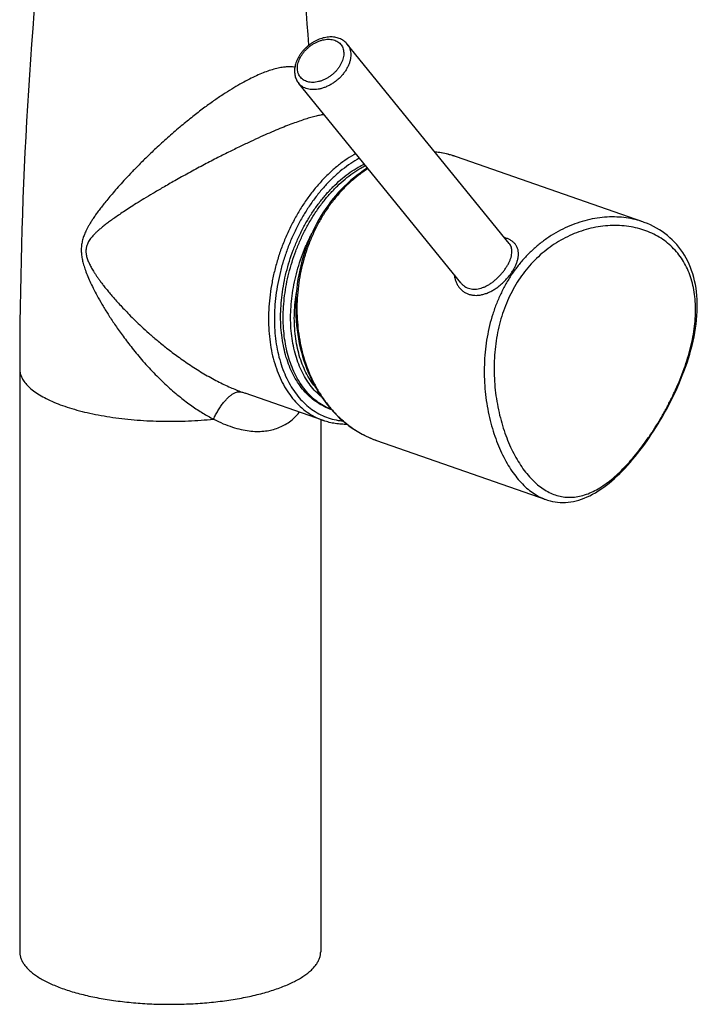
# Model space of a CAD drawing. Header units: millimetres. Extents: x 135 to 335, y 100 to 267.
# Tile 2 of 5: x 181 to 200, y 100 to 128. Entities that reach past the tile are written whole.
import ezdxf

# ---------------------------------------------------------------- set-up
doc = ezdxf.new("R2010")
doc.units = ezdxf.units.MM
doc.header["$LTSCALE"] = 30.734
doc.layers.get('0').update_dxf_attribs({"linetype": 'CONTINUOUS'})

msp = doc.modelspace()

# ---------------------------------------------------------------- linework, layer by layer
at = {"color": 7, "linetype": 'Continuous'}
for p, q in [((194.737, 121.631), (190.069, 127.374)), ((193.34, 120.496), (188.672, 126.239)), ((198.583, 122.251), (193.22, 124.123)), ((198.585, 122.251), (198.584, 122.251)), ((180.635, 118.016), (180.635, 101.219)), ((189.387, 116.524), (187.126, 117.313)), ((187.128, 117.313), (187.129, 117.312)), ((189.529, 116.941), (189.606, 116.85)), ((189.614, 116.842), (189.596, 116.848)), ((189.305, 116.553), (189.305, 101.219)), ((190.914, 115.952), (195.79, 114.25)), ((195.79, 114.25), (195.791, 114.249))]:
    msp.add_line(p, q, dxfattribs=at)
at = {"color": 9, "linetype": 'Continuous'}
msp.add_line((187.126, 117.313), (187.128, 117.313), dxfattribs=at)
at = {"color": 7, "linetype": 'Continuous'}
for points in [[(193.221, 124.123), (193.139, 124.15), (193.035, 124.181), (192.931, 124.207), (192.826, 124.23), (192.721, 124.248), (192.615, 124.262), (192.597, 124.264)], [(190.655, 123.8), (190.629, 123.784), (190.533, 123.722), (190.438, 123.656), (190.345, 123.586), (190.254, 123.514), (190.164, 123.438), (190.076, 123.359), (189.99, 123.277), (189.905, 123.192), (189.823, 123.104), (189.743, 123.013), (189.666, 122.92), (189.59, 122.823), (189.517, 122.725), (189.452, 122.633)], [(189.452, 122.633), (189.388, 122.537), (189.321, 122.43), (189.256, 122.32), (189.193, 122.208), (189.134, 122.093), (189.077, 121.977), (189.023, 121.859), (188.972, 121.739), (188.924, 121.617), (188.879, 121.494), (188.837, 121.369), (188.798, 121.243), (188.762, 121.116), (188.73, 120.987), (188.7, 120.857), (188.674, 120.727), (188.651, 120.596), (188.632, 120.464), (188.616, 120.331), (188.603, 120.198), (188.594, 120.065), (188.588, 119.932), (188.585, 119.799), (188.586, 119.666), (188.591, 119.533), (188.598, 119.4), (188.61, 119.268), (188.624, 119.137), (188.643, 119.006), (188.664, 118.877), (188.689, 118.748), (188.718, 118.621), (188.749, 118.495), (188.785, 118.37), (188.823, 118.247), (188.865, 118.126), (188.91, 118.006), (188.958, 117.889), (189.01, 117.773), (189.064, 117.66), (189.122, 117.549), (189.183, 117.441), (189.246, 117.335), (189.313, 117.233), (189.382, 117.132), (189.454, 117.035), (189.529, 116.941)], [(198.768, 116.029), (198.83, 116.121), (198.897, 116.224), (198.964, 116.328), (199.03, 116.435), (199.095, 116.543), (199.158, 116.652), (199.221, 116.763), (199.283, 116.875), (199.343, 116.989), (199.402, 117.104), (199.46, 117.221), (199.516, 117.338), (199.57, 117.457), (199.623, 117.577), (199.674, 117.698), (199.723, 117.82), (199.771, 117.942), (199.816, 118.066), (199.859, 118.19), (199.899, 118.314), (199.937, 118.439), (199.972, 118.564), (200.005, 118.689), (200.034, 118.813), (200.061, 118.938), (200.084, 119.061), (200.104, 119.184), (200.121, 119.307), (200.135, 119.428), (200.145, 119.548), (200.151, 119.666), (200.154, 119.783), (200.154, 119.899), (200.15, 120.013), (200.142, 120.124), (200.131, 120.234), (200.117, 120.342), (200.099, 120.447), (200.077, 120.551), (200.052, 120.651), (200.024, 120.75), (199.992, 120.846), (199.957, 120.939), (199.918, 121.03), (199.877, 121.118), (199.832, 121.204), (199.784, 121.287), (199.734, 121.368), (199.68, 121.446), (199.623, 121.521), (199.563, 121.594), (199.5, 121.663), (199.434, 121.73), (199.365, 121.794), (199.294, 121.856), (199.22, 121.914), (199.142, 121.97), (199.063, 122.022), (198.98, 122.071), (198.895, 122.117), (198.808, 122.16), (198.718, 122.2), (198.626, 122.236), (198.585, 122.251)], [(189.606, 116.85), (189.686, 116.763), (189.768, 116.678), (189.852, 116.598), (189.939, 116.52), (190.028, 116.446), (190.119, 116.376), (190.212, 116.31), (190.306, 116.247), (190.403, 116.189), (190.5, 116.134), (190.6, 116.083), (190.701, 116.036), (190.803, 115.993), (190.914, 115.952)], [(195.79, 114.25), (195.841, 114.233), (195.913, 114.213), (195.985, 114.196), (196.058, 114.183), (196.131, 114.174), (196.205, 114.168), (196.28, 114.166), (196.355, 114.168), (196.431, 114.174), (196.508, 114.183), (196.585, 114.197), (196.663, 114.214), (196.741, 114.235), (196.82, 114.261), (196.899, 114.29), (196.979, 114.323), (197.059, 114.361), (197.139, 114.402), (197.219, 114.447), (197.299, 114.496), (197.379, 114.548), (197.459, 114.604), (197.538, 114.663), (197.616, 114.725), (197.694, 114.79), (197.771, 114.858), (197.848, 114.928), (197.924, 115.001), (197.999, 115.077), (198.073, 115.154), (198.147, 115.234), (198.219, 115.316), (198.291, 115.4), (198.363, 115.486), (198.433, 115.574), (198.503, 115.663), (198.572, 115.754), (198.64, 115.847), (198.707, 115.942), (198.768, 116.029)]]:
    msp.add_lwpolyline(points, dxfattribs=at)
for centre, radius, start, end in [((308.405, 118.019), 127.77, 173.60091, 180.00102), ((61.624, 118.026), 127.681, 4.18276, 6.40024)]:
    msp.add_arc(centre, radius, start, end, dxfattribs=at)
at = {"color": 9, "linetype": 'Continuous'}
for centre, radius, start, end in [((192.312, 121.527), 2.751, 76.0635, 84.0055), ((192.309, 121.515), 2.763, 75.6833, 76.0667), ((192.308, 121.51), 2.768, 73.2928, 75.6828), ((192.307, 121.506), 2.772, 72.7576, 73.2933), ((192.303, 121.494), 2.784, 70.896, 72.7565), ((192.299, 121.484), 2.795, 70.7583, 70.8971), ((188.863, 122.283), 5.264, 249.635, 250.7312), ((191.803, 120.827), 8.439, 325.438, 325.6113)]:
    msp.add_arc(centre, radius, start, end, dxfattribs=at)
at = {"color": 7, "linetype": 'Continuous'}
for points, knots in [([(190.069, 127.374), (190.056, 127.39), (190.029, 127.42), (189.982, 127.46), (189.93, 127.495), (189.872, 127.525), (189.81, 127.548), (189.744, 127.566), (189.674, 127.576), (189.602, 127.58), (189.527, 127.576), (189.45, 127.566), (189.373, 127.549), (189.297, 127.525), (189.221, 127.495), (189.147, 127.459), (189.075, 127.418), (189.005, 127.372), (188.939, 127.321), (188.877, 127.265), (188.818, 127.206), (188.764, 127.143), (188.732, 127.099), (188.716, 127.077)], [0, 0, 0, 0, 0.060604, 0.12205, 0.184539, 0.249011, 0.314954, 0.38293, 0.453738, 0.526407, 0.60148, 0.678555, 0.757055, 0.83748, 0.918858, 1.001248, 1.084387, 1.167861, 1.251574, 1.335183, 1.418351, 1.500888, 1.582723, 1.582723, 1.582723, 1.582723]), ([(188.716, 127.077), (188.701, 127.054), (188.673, 127.01), (188.636, 126.94), (188.606, 126.87), (188.582, 126.798), (188.565, 126.727), (188.554, 126.657), (188.551, 126.588), (188.555, 126.521), (188.566, 126.458), (188.583, 126.397), (188.607, 126.34), (188.636, 126.287), (188.66, 126.255), (188.672, 126.239)], [0, 0, 0, 0, 0.0800185, 0.1586036, 0.2356357, 0.3107002, 0.3838807, 0.4549577, 0.5236201, 0.5902416, 0.6546688, 0.7173568, 0.778676, 0.8390214, 0.898934, 0.898934, 0.898934, 0.898934]), ([(189.596, 116.848), (189.565, 116.859), (189.465, 116.897), (189.302, 116.978), (189.114, 117.104), (188.939, 117.256), (188.779, 117.432), (188.636, 117.631), (188.509, 117.851), (188.4, 118.091), (188.31, 118.349), (188.24, 118.622), (188.189, 118.91), (188.158, 119.209), (188.148, 119.518), (188.159, 119.834), (188.19, 120.154), (188.241, 120.477), (188.312, 120.8), (188.402, 121.12), (188.511, 121.435), (188.638, 121.743), (188.781, 122.041), (188.94, 122.327), (189.114, 122.599), (189.301, 122.855), (189.5, 123.092), (189.709, 123.31), (189.927, 123.506), (190.151, 123.679), (190.363, 123.815), (190.5, 123.889), (190.559, 123.918)], [0, 0, 0, 0, 0.098234, 0.3203, 0.545402, 0.775452, 1.012099, 1.256666, 1.510125, 1.773094, 2.045851, 2.328365, 2.620327, 2.921181, 3.230161, 3.546323, 3.868573, 4.195697, 4.526392, 4.859287, 5.192973, 5.526027, 5.857036, 6.184626, 6.507483, 6.824382, 7.134215, 7.43602, 7.729007, 8.012598, 8.286454, 8.481677, 8.481677, 8.481677, 8.481677]), ([(189.611, 116.845), (189.6, 116.849), (189.52, 116.881), (189.376, 116.952), (189.188, 117.078), (189.013, 117.23), (188.854, 117.406), (188.71, 117.605), (188.583, 117.825), (188.474, 118.065), (188.384, 118.323), (188.314, 118.596), (188.263, 118.884), (188.233, 119.183), (188.223, 119.492), (188.233, 119.808), (188.264, 120.129), (188.315, 120.451), (188.386, 120.774), (188.476, 121.094), (188.585, 121.409), (188.712, 121.717), (188.855, 122.015), (189.014, 122.301), (189.188, 122.573), (189.375, 122.829), (189.574, 123.066), (189.783, 123.284), (190.001, 123.48), (190.226, 123.653), (190.425, 123.782), (190.55, 123.85), (190.595, 123.873)], [0, 0, 0, 0, 0.034934, 0.257005, 0.482134, 0.712166, 0.948793, 1.19339, 1.446855, 1.709796, 1.982547, 2.265102, 2.557048, 2.857872, 3.166875, 3.483061, 3.805279, 4.132385, 4.463127, 4.796015, 5.129666, 5.462727, 5.793777, 6.12134, 6.444171, 6.761108, 7.070948, 7.37272, 7.665703, 7.949334, 8.223174, 8.376081, 8.376081, 8.376081, 8.376081]), ([(190.067, 116.416), (190.012, 116.415), (189.899, 116.418), (189.727, 116.437), (189.554, 116.471), (189.442, 116.505), (189.387, 116.524)], [0, 0, 0, 0, 0.1641407, 0.3415132, 0.51713, 0.6916712, 0.6916712, 0.6916712, 0.6916712]), ([(180.635, 101.219), (180.635, 101.211), (180.636, 101.172), (180.645, 101.101), (180.675, 101.007), (180.72, 100.915), (180.782, 100.824), (180.86, 100.734), (180.953, 100.647), (181.062, 100.562), (181.185, 100.479), (181.322, 100.4), (181.473, 100.323), (181.637, 100.25), (181.814, 100.18), (182.003, 100.114), (182.203, 100.053), (182.413, 99.996), (182.633, 99.943), (182.862, 99.896), (183.099, 99.853), (183.343, 99.815), (183.594, 99.783), (183.849, 99.756), (184.109, 99.735), (184.371, 99.719), (184.637, 99.709), (184.903, 99.705), (185.17, 99.706), (185.436, 99.714), (185.7, 99.726), (185.961, 99.745), (186.219, 99.769), (186.472, 99.799), (186.719, 99.833), (186.96, 99.874), (187.193, 99.919), (187.417, 99.969), (187.633, 100.024), (187.838, 100.083), (187.971, 100.127), (188.035, 100.149)], [0, 0, 0, 0, 0.02331, 0.117205, 0.214216, 0.316532, 0.425895, 0.543807, 0.671103, 0.808618, 0.956578, 1.115266, 1.284637, 1.464455, 1.65462, 1.854508, 2.063936, 2.282101, 2.508608, 2.742708, 2.983633, 3.230837, 3.483239, 3.740379, 4.00108, 4.264765, 4.530408, 4.797106, 5.064148, 5.330348, 5.595185, 5.857418, 6.116492, 6.371368, 6.62125, 6.865462, 7.102996, 7.33344, 7.555793, 7.769706, 7.974417, 7.974417, 7.974417, 7.974417]), ([(188.035, 100.149), (188.096, 100.17), (188.215, 100.214), (188.386, 100.286), (188.544, 100.361), (188.688, 100.439), (188.818, 100.52), (188.934, 100.604), (189.035, 100.69), (189.12, 100.779), (189.19, 100.869), (189.244, 100.961), (189.282, 101.054), (189.301, 101.141), (189.305, 101.196), (189.305, 101.219)], [0, 0, 0, 0, 0.195074, 0.380142, 0.554716, 0.718796, 0.872066, 1.014803, 1.147131, 1.269636, 1.383145, 1.488759, 1.588194, 1.683323, 1.753384, 1.753384, 1.753384, 1.753384])]:
    msp.add_open_spline(points, degree=3, knots=knots, dxfattribs=at)
at = {"color": 9, "linetype": 'Continuous'}
for points, knots in [([(188.772, 127.076), (188.789, 127.101), (188.826, 127.15), (188.889, 127.219), (188.958, 127.282), (189.033, 127.34), (189.111, 127.39), (189.193, 127.433), (189.276, 127.467), (189.36, 127.492), (189.443, 127.508), (189.524, 127.514), (189.601, 127.51), (189.674, 127.497), (189.741, 127.473), (189.801, 127.441), (189.854, 127.4), (189.897, 127.35), (189.931, 127.293), (189.955, 127.23), (189.969, 127.161), (189.972, 127.089), (189.964, 127.013), (189.946, 126.936), (189.918, 126.857), (189.88, 126.78), (189.85, 126.73), (189.833, 126.705)], [0, 0, 0, 0, 0.091453, 0.184629, 0.278721, 0.372957, 0.466566, 0.558798, 0.648961, 0.736448, 0.820773, 0.901603, 0.9788, 1.05245, 1.122889, 1.190709, 1.256746, 1.322017, 1.387622, 1.454626, 1.523948, 1.596284, 1.672075, 1.751502, 1.83451, 1.920836, 2.009974, 2.009974, 2.009974, 2.009974]), ([(190.069, 127.374), (190.079, 127.361), (190.104, 127.327), (190.136, 127.267), (190.16, 127.192), (190.172, 127.112), (190.173, 127.027), (190.162, 126.939), (190.14, 126.85), (190.106, 126.76), (190.062, 126.67), (190.026, 126.613), (190.007, 126.585)], [0, 0, 0, 0, 0.0495723, 0.1257099, 0.2037174, 0.284513, 0.3687718, 0.4569009, 0.5490464, 0.6451172, 0.7448178, 0.8476835, 0.8476835, 0.8476835, 0.8476835]), ([(189.833, 126.705), (189.816, 126.68), (189.778, 126.631), (189.716, 126.562), (189.647, 126.499), (189.572, 126.441), (189.493, 126.391), (189.412, 126.348), (189.328, 126.314), (189.245, 126.289), (189.162, 126.273), (189.081, 126.267), (189.004, 126.271), (188.931, 126.285), (188.864, 126.308), (188.804, 126.34), (188.751, 126.381), (188.707, 126.431), (188.673, 126.488), (188.649, 126.551), (188.636, 126.62), (188.633, 126.692), (188.64, 126.768), (188.659, 126.846), (188.687, 126.924), (188.724, 127.001), (188.755, 127.051), (188.772, 127.076)], [0, 0, 0, 0, 0.091453, 0.184629, 0.278721, 0.372957, 0.466566, 0.558798, 0.648961, 0.736448, 0.820773, 0.901603, 0.9788, 1.05245, 1.122889, 1.190709, 1.256746, 1.322017, 1.387622, 1.454626, 1.523948, 1.596284, 1.672075, 1.751502, 1.83451, 1.920836, 2.009974, 2.009974, 2.009974, 2.009974]), ([(187.781, 126.593), (187.72, 126.572), (187.594, 126.523), (187.4, 126.438), (187.193, 126.335), (186.972, 126.215), (186.736, 126.075), (186.483, 125.914), (186.212, 125.729), (185.922, 125.519), (185.611, 125.279), (185.279, 125.009), (184.937, 124.715), (184.607, 124.415), (184.31, 124.132), (184.053, 123.877), (183.833, 123.65), (183.643, 123.447), (183.477, 123.263), (183.331, 123.096), (183.203, 122.944), (183.09, 122.806), (182.99, 122.679), (182.902, 122.562), (182.825, 122.454), (182.757, 122.355), (182.697, 122.262), (182.644, 122.175), (182.599, 122.096), (182.56, 122.022), (182.527, 121.954), (182.5, 121.89), (182.477, 121.827), (182.456, 121.763), (182.438, 121.698), (182.424, 121.631), (182.414, 121.564), (182.409, 121.495), (182.408, 121.426), (182.411, 121.356), (182.415, 121.309), (182.418, 121.286)], [0, 0, 0, 0, 0.19375, 0.405255, 0.635761, 0.886473, 1.159782, 1.458708, 1.786259, 2.144239, 2.533844, 2.963108, 3.427121, 3.887622, 4.301464, 4.657907, 4.971579, 5.248896, 5.495164, 5.71528, 5.912768, 6.090611, 6.25138, 6.397069, 6.529273, 6.649539, 6.759506, 6.860495, 6.952496, 7.035387, 7.109929, 7.178794, 7.245025, 7.31159, 7.379395, 7.447509, 7.515663, 7.584199, 7.653392, 7.723392, 7.794286, 7.794286, 7.794286, 7.794286]), ([(188.562, 126.706), (188.517, 126.714), (188.422, 126.721), (188.274, 126.714), (188.117, 126.689), (187.951, 126.649), (187.839, 126.613), (187.781, 126.593)], [0, 0, 0, 0, 0.1374561, 0.2844987, 0.4431735, 0.6138554, 0.7966724, 0.7966724, 0.7966724, 0.7966724]), ([(190.007, 126.585), (189.987, 126.556), (189.944, 126.499), (189.873, 126.419), (189.794, 126.345), (189.709, 126.278), (189.619, 126.218), (189.525, 126.167), (189.429, 126.125), (189.332, 126.093), (189.236, 126.071), (189.142, 126.06), (189.051, 126.06), (188.964, 126.071), (188.883, 126.092), (188.81, 126.124), (188.744, 126.166), (188.7, 126.207), (188.678, 126.232), (188.672, 126.239)], [0, 0, 0, 0, 0.105431, 0.212727, 0.321115, 0.429786, 0.537917, 0.644708, 0.749404, 0.851335, 0.949938, 1.044799, 1.135683, 1.222571, 1.305688, 1.385526, 1.462839, 1.53861, 1.564468, 1.564468, 1.564468, 1.564468]), ([(188.691, 125.151), (188.628, 125.129), (188.495, 125.081), (188.289, 125.002), (188.066, 124.911), (187.825, 124.808), (187.565, 124.693), (187.282, 124.563), (186.975, 124.417), (186.644, 124.254), (186.286, 124.073), (185.901, 123.872), (185.503, 123.658), (185.119, 123.445), (184.776, 123.248), (184.481, 123.075), (184.225, 122.921), (184.002, 122.783), (183.807, 122.659), (183.634, 122.547), (183.482, 122.444), (183.346, 122.35), (183.226, 122.264), (183.119, 122.184), (183.024, 122.109), (182.94, 122.039), (182.866, 121.974), (182.801, 121.911), (182.744, 121.852), (182.696, 121.795), (182.655, 121.741), (182.621, 121.688), (182.594, 121.638), (182.574, 121.59), (182.56, 121.545), (182.55, 121.501), (182.544, 121.459), (182.543, 121.416), (182.544, 121.372), (182.549, 121.328), (182.554, 121.298), (182.557, 121.283)], [0, 0, 0, 0, 0.201569, 0.422309, 0.662405, 0.923296, 1.207879, 1.518389, 1.856825, 2.225789, 2.626642, 3.060737, 3.529002, 3.983044, 4.376209, 4.71466, 5.010694, 5.270785, 5.500994, 5.70572, 5.888587, 6.052547, 6.200018, 6.333028, 6.453261, 6.562158, 6.660938, 6.750653, 6.832187, 6.906443, 6.974339, 7.036709, 7.093794, 7.145584, 7.192454, 7.235955, 7.278088, 7.320882, 7.364923, 7.409718, 7.454636, 7.454636, 7.454636, 7.454636]), ([(189.402, 125.341), (189.37, 125.337), (189.293, 125.325), (189.166, 125.297), (189.019, 125.258), (188.859, 125.209), (188.748, 125.171), (188.691, 125.151)], [0, 0, 0, 0, 0.0975712, 0.2347804, 0.3876892, 0.5554011, 0.7372353, 0.7372353, 0.7372353, 0.7372353]), ([(190.314, 124.219), (190.295, 124.208), (190.188, 124.147), (189.998, 124.024), (189.751, 123.834), (189.511, 123.619), (189.282, 123.38), (189.064, 123.119), (188.858, 122.838), (188.668, 122.54), (188.493, 122.226), (188.335, 121.898), (188.196, 121.561), (188.077, 121.215), (187.978, 120.863), (187.9, 120.509), (187.843, 120.154), (187.809, 119.802), (187.802, 119.568), (187.802, 119.453)], [0, 0, 0, 0, 0.067427, 0.36813, 0.679524, 1.001237, 1.33263, 1.672839, 2.020806, 2.375316, 2.735022, 3.098484, 3.46419, 3.830591, 4.196122, 4.559238, 4.918433, 5.272276, 5.619434, 5.619434, 5.619434, 5.619434]), ([(190.421, 124.087), (190.399, 124.075), (190.292, 124.015), (190.104, 123.893), (189.864, 123.709), (189.632, 123.499), (189.408, 123.267), (189.196, 123.013), (188.997, 122.74), (188.812, 122.45), (188.642, 122.145), (188.489, 121.827), (188.354, 121.498), (188.238, 121.162), (188.142, 120.82), (188.066, 120.476), (188.012, 120.131), (187.979, 119.79), (187.971, 119.564), (187.971, 119.453)], [0, 0, 0, 0, 0.075879, 0.368168, 0.670853, 0.98357, 1.3057, 1.636406, 1.974654, 2.319239, 2.668873, 3.022215, 3.377715, 3.733701, 4.088858, 4.442002, 4.791181, 5.134173, 5.468942, 5.468942, 5.468942, 5.468942]), ([(190.669, 123.782), (190.652, 123.772), (190.549, 123.705), (190.364, 123.573), (190.125, 123.369), (189.899, 123.144), (189.688, 122.898), (189.559, 122.722), (189.497, 122.632)], [0, 0, 0, 0, 0.059506, 0.368105, 0.681801, 1.000659, 1.324642, 1.653477, 1.653477, 1.653477, 1.653477]), ([(189.497, 122.632), (189.434, 122.54), (189.314, 122.351), (189.154, 122.054), (189.013, 121.743), (188.893, 121.42), (188.793, 121.088), (188.715, 120.748), (188.659, 120.403), (188.627, 120.054), (188.617, 119.705), (188.631, 119.357), (188.669, 119.013), (188.73, 118.675), (188.814, 118.346), (188.921, 118.027), (189.05, 117.723), (189.201, 117.434), (189.371, 117.162), (189.561, 116.911), (189.768, 116.681), (189.992, 116.475), (190.23, 116.294), (190.481, 116.14), (190.711, 116.028), (190.858, 115.971), (190.914, 115.952)], [0, 0, 0, 0, 0.333426, 0.671053, 1.012317, 1.356714, 1.70365, 2.052366, 2.402098, 2.752116, 3.101651, 3.449882, 3.796017, 4.139303, 4.479034, 4.814563, 5.145345, 5.470947, 5.791073, 6.10558, 6.414496, 6.718032, 7.016577, 7.310696, 7.601109, 7.781693, 7.781693, 7.781693, 7.781693]), ([(198.584, 122.251), (198.534, 122.268), (198.399, 122.31), (198.173, 122.36), (197.904, 122.391), (197.626, 122.395), (197.341, 122.373), (197.054, 122.322), (196.767, 122.245), (196.484, 122.141), (196.208, 122.012), (195.942, 121.858), (195.688, 121.681), (195.449, 121.483), (195.225, 121.264), (195.018, 121.026), (194.892, 120.857), (194.832, 120.77)], [0, 0, 0, 0, 0.15933, 0.422331, 0.692909, 0.971083, 1.256412, 1.548128, 1.845202, 2.146546, 2.451122, 2.75813, 3.067035, 3.377677, 3.690222, 4.005029, 4.322469, 4.322469, 4.322469, 4.322469]), ([(198.766, 116.061), (198.823, 116.144), (198.935, 116.313), (199.095, 116.575), (199.249, 116.848), (199.395, 117.129), (199.533, 117.419), (199.661, 117.717), (199.777, 118.019), (199.878, 118.325), (199.963, 118.631), (200.03, 118.937), (200.077, 119.238), (200.103, 119.532), (200.107, 119.818), (200.089, 120.093), (200.048, 120.355), (199.985, 120.603), (199.9, 120.837), (199.793, 121.054), (199.665, 121.255), (199.516, 121.438), (199.348, 121.602), (199.16, 121.747), (198.955, 121.872), (198.733, 121.975), (198.495, 122.055), (198.244, 122.112), (197.982, 122.144), (197.711, 122.15), (197.435, 122.13), (197.157, 122.084), (196.881, 122.013), (196.61, 121.915), (196.346, 121.794), (196.093, 121.65), (195.853, 121.485), (195.627, 121.299), (195.416, 121.095), (195.222, 120.874), (195.105, 120.716), (195.049, 120.634)], [0, 0, 0, 0, 0.300414, 0.608041, 0.921313, 1.239257, 1.560932, 1.884814, 2.209108, 2.531809, 2.850692, 3.163612, 3.468658, 3.764372, 4.049821, 4.324735, 4.589443, 4.844834, 5.092269, 5.333427, 5.570238, 5.804727, 6.038934, 6.274801, 6.514083, 6.758252, 7.008429, 7.265315, 7.529139, 7.799682, 8.076267, 8.357921, 8.64346, 8.931699, 9.221573, 9.512378, 9.803719, 10.095511, 10.388274, 10.682527, 10.978153, 10.978153, 10.978153, 10.978153]), ([(189.333, 117.204), (189.331, 117.205), (189.27, 117.254), (189.155, 117.36), (189.001, 117.54), (188.864, 117.744), (188.745, 117.968), (188.644, 118.211), (188.562, 118.472), (188.5, 118.749), (188.459, 119.038), (188.439, 119.339), (188.439, 119.647), (188.46, 119.962), (188.502, 120.28), (188.564, 120.6), (188.646, 120.917), (188.747, 121.231), (188.866, 121.537), (188.972, 121.767), (189.037, 121.894), (189.052, 121.924)], [0, 0, 0, 0, 0.005807, 0.234525, 0.470325, 0.714491, 0.967928, 1.231161, 1.504364, 1.787387, 2.079797, 2.38091, 2.689836, 3.005503, 3.326701, 3.652105, 3.980307, 4.309848, 4.639243, 4.967008, 5.068012, 5.068012, 5.068012, 5.068012]), ([(194.8, 120.781), (194.82, 120.81), (194.858, 120.869), (194.907, 120.96), (194.947, 121.052), (194.978, 121.143), (194.997, 121.232), (195.005, 121.319), (195, 121.401), (194.982, 121.479), (194.951, 121.551), (194.907, 121.616), (194.851, 121.672), (194.783, 121.72), (194.705, 121.76), (194.644, 121.781), (194.611, 121.79), (194.608, 121.791)], [0, 0, 0, 0, 0.106367, 0.21023, 0.310463, 0.406235, 0.497203, 0.583584, 0.66585, 0.744856, 0.822045, 0.899211, 0.978183, 1.060548, 1.147519, 1.239867, 1.250948, 1.250948, 1.250948, 1.250948]), ([(194.626, 120.902), (194.644, 120.928), (194.679, 120.982), (194.724, 121.064), (194.761, 121.146), (194.789, 121.226), (194.808, 121.305), (194.816, 121.38), (194.813, 121.451), (194.8, 121.518), (194.774, 121.579), (194.75, 121.615), (194.737, 121.631)], [0, 0, 0, 0, 0.0970163, 0.1907843, 0.2805509, 0.3658052, 0.4462124, 0.5217065, 0.5926531, 0.6599355, 0.7249461, 0.7885466, 0.7885466, 0.7885466, 0.7885466]), ([(182.418, 121.286), (182.423, 121.242), (182.439, 121.151), (182.476, 121.007), (182.528, 120.847), (182.596, 120.673), (182.681, 120.483), (182.782, 120.277), (182.902, 120.052), (183.043, 119.808), (183.207, 119.543), (183.398, 119.254), (183.621, 118.939), (183.884, 118.596), (184.191, 118.228), (184.535, 117.855), (184.895, 117.507), (185.247, 117.204), (185.582, 116.95), (185.901, 116.739), (186.113, 116.62), (186.217, 116.567)], [0, 0, 0, 0, 0.130466, 0.278763, 0.44593, 0.632724, 0.840127, 1.069628, 1.323246, 1.603582, 1.913903, 2.258342, 2.642231, 3.071314, 3.556074, 4.079962, 4.592246, 5.057076, 5.473924, 5.852573, 6.202447, 6.202447, 6.202447, 6.202447]), ([(182.557, 121.283), (182.561, 121.264), (182.571, 121.225), (182.59, 121.168), (182.611, 121.112), (182.636, 121.057), (182.662, 121.002), (182.691, 120.947), (182.724, 120.889), (182.761, 120.827), (182.803, 120.76), (182.852, 120.687), (182.907, 120.608), (182.968, 120.524), (183.036, 120.434), (183.112, 120.336), (183.197, 120.232), (183.292, 120.119), (183.398, 119.998), (183.515, 119.867), (183.647, 119.726), (183.795, 119.573), (183.961, 119.408), (184.148, 119.23), (184.36, 119.037), (184.601, 118.829), (184.88, 118.603), (185.199, 118.36), (185.557, 118.112), (185.938, 117.873), (186.322, 117.659), (186.686, 117.484), (186.922, 117.388), (187.031, 117.348)], [0, 0, 0, 0, 0.059845, 0.120225, 0.180665, 0.240629, 0.300402, 0.361983, 0.427549, 0.499234, 0.578736, 0.666365, 0.762157, 0.866219, 0.979242, 1.102331, 1.236619, 1.383332, 1.54376, 1.719336, 1.91183, 2.123199, 2.356226, 2.614003, 2.899169, 3.214718, 3.570135, 3.975033, 4.417623, 4.87609, 5.324274, 5.736072, 6.086508, 6.086508, 6.086508, 6.086508]), ([(193.34, 120.496), (193.357, 120.475), (193.393, 120.437), (193.455, 120.389), (193.524, 120.352), (193.597, 120.327), (193.675, 120.313), (193.757, 120.31), (193.841, 120.32), (193.928, 120.34), (194.016, 120.372), (194.103, 120.415), (194.19, 120.466), (194.274, 120.526), (194.354, 120.593), (194.431, 120.665), (194.502, 120.741), (194.567, 120.82), (194.607, 120.874), (194.626, 120.902)], [0, 0, 0, 0, 0.080069, 0.15762, 0.234353, 0.311366, 0.389859, 0.470967, 0.555652, 0.644534, 0.737838, 0.835289, 0.93622, 1.039664, 1.144512, 1.249633, 1.353984, 1.456627, 1.556611, 1.556611, 1.556611, 1.556611]), ([(193.156, 120.722), (193.156, 120.717), (193.16, 120.678), (193.173, 120.607), (193.204, 120.514), (193.247, 120.427), (193.302, 120.35), (193.366, 120.282), (193.44, 120.226), (193.521, 120.183), (193.609, 120.152), (193.702, 120.135), (193.8, 120.131), (193.901, 120.141), (194.003, 120.164), (194.106, 120.199), (194.208, 120.246), (194.308, 120.303), (194.405, 120.369), (194.497, 120.442), (194.583, 120.521), (194.663, 120.604), (194.736, 120.691), (194.78, 120.751), (194.8, 120.781)], [0, 0, 0, 0, 0.017301, 0.117184, 0.215247, 0.31136, 0.405587, 0.498239, 0.589881, 0.681369, 0.773714, 0.867985, 0.965155, 1.065981, 1.170833, 1.279694, 1.392138, 1.507376, 1.624272, 1.741785, 1.859088, 1.975074, 2.08845, 2.197971, 2.197971, 2.197971, 2.197971]), ([(194.832, 120.77), (194.772, 120.681), (194.657, 120.499), (194.505, 120.21), (194.372, 119.907), (194.259, 119.591), (194.167, 119.263), (194.097, 118.925), (194.048, 118.58), (194.02, 118.23), (194.014, 117.88), (194.028, 117.531), (194.062, 117.189), (194.115, 116.855), (194.185, 116.534), (194.27, 116.227), (194.369, 115.937), (194.481, 115.665), (194.604, 115.412), (194.738, 115.18), (194.881, 114.97), (195.033, 114.783), (195.193, 114.618), (195.36, 114.478), (195.535, 114.362), (195.681, 114.29), (195.767, 114.258), (195.79, 114.25)], [0, 0, 0, 0, 0.321013, 0.646558, 0.976979, 1.312538, 1.653212, 1.998528, 2.34747, 2.698547, 3.049808, 3.399025, 3.743825, 4.081919, 4.411213, 4.729977, 5.03687, 5.330957, 5.611712, 5.878932, 6.132766, 6.373661, 6.602412, 6.820193, 7.028609, 7.229778, 7.304676, 7.304676, 7.304676, 7.304676]), ([(195.049, 120.634), (194.993, 120.552), (194.886, 120.382), (194.744, 120.112), (194.621, 119.829), (194.517, 119.531), (194.432, 119.222), (194.368, 118.902), (194.324, 118.574), (194.301, 118.241), (194.298, 117.906), (194.316, 117.571), (194.352, 117.241), (194.406, 116.919), (194.477, 116.608), (194.562, 116.311), (194.661, 116.029), (194.772, 115.765), (194.893, 115.52), (195.024, 115.295), (195.164, 115.09), (195.312, 114.908), (195.467, 114.747), (195.629, 114.611), (195.798, 114.498), (195.972, 114.411), (196.153, 114.35), (196.338, 114.316), (196.527, 114.31), (196.719, 114.331), (196.913, 114.381), (197.108, 114.457), (197.302, 114.558), (197.496, 114.683), (197.687, 114.83), (197.876, 114.996), (198.062, 115.18), (198.245, 115.38), (198.424, 115.595), (198.594, 115.816), (198.701, 115.966), (198.752, 116.04)], [0, 0, 0, 0, 0.298869, 0.602929, 0.912065, 1.226718, 1.547278, 1.873421, 2.20435, 2.538777, 2.874822, 3.210273, 3.542701, 3.8697, 4.189015, 4.498752, 4.797399, 5.083871, 5.357502, 5.617962, 5.865279, 6.09978, 6.322132, 6.533374, 6.734979, 6.928916, 7.117679, 7.304226, 7.491784, 7.683571, 7.882411, 8.0905, 8.309216, 8.539169, 8.780299, 9.032163, 9.294044, 9.565079, 9.844685, 10.132104, 10.400296, 10.400296, 10.400296, 10.400296]), ([(189.16, 117.481), (189.141, 117.503), (189.073, 117.589), (188.965, 117.749), (188.847, 117.971), (188.747, 118.211), (188.667, 118.469), (188.606, 118.742), (188.565, 119.028), (188.545, 119.325), (188.545, 119.63), (188.565, 119.93), (188.59, 120.128), (188.605, 120.222)], [0, 0, 0, 0, 0.086713, 0.327959, 0.578365, 0.83845, 1.108386, 1.388024, 1.676937, 1.974449, 2.27968, 2.591573, 2.876414, 2.876414, 2.876414, 2.876414]), ([(187.802, 119.453), (187.802, 119.34), (187.809, 119.116), (187.842, 118.788), (187.898, 118.472), (187.976, 118.171), (188.075, 117.888), (188.194, 117.625), (188.333, 117.383), (188.491, 117.165), (188.666, 116.971), (188.858, 116.805), (189.064, 116.667), (189.244, 116.578), (189.353, 116.536), (189.387, 116.524)], [0, 0, 0, 0, 0.339273, 0.669622, 0.990207, 1.300419, 1.599917, 1.888667, 2.166975, 2.43552, 2.695367, 2.947971, 3.195142, 3.438979, 3.546852, 3.546852, 3.546852, 3.546852]), ([(187.971, 119.453), (187.971, 119.344), (187.978, 119.128), (188.011, 118.809), (188.065, 118.502), (188.14, 118.21), (188.236, 117.935), (188.352, 117.679), (188.487, 117.443), (188.64, 117.231), (188.81, 117.043), (188.997, 116.881), (189.197, 116.747), (189.411, 116.641), (189.636, 116.564), (189.816, 116.528), (189.92, 116.516), (189.945, 116.514)], [0, 0, 0, 0, 0.327209, 0.647545, 0.959315, 1.261113, 1.552197, 1.832811, 2.103409, 2.364517, 2.617114, 2.862656, 3.102921, 3.339933, 3.575919, 3.813169, 3.889932, 3.889932, 3.889932, 3.889932]), ([(180.635, 118.016), (180.635, 117.982), (180.643, 117.902), (180.683, 117.779), (180.758, 117.65), (180.863, 117.526), (180.998, 117.406), (181.161, 117.29), (181.352, 117.18), (181.568, 117.075), (181.809, 116.978), (182.074, 116.888), (182.359, 116.806), (182.663, 116.733), (182.984, 116.669), (183.319, 116.615), (183.666, 116.571), (184.023, 116.538), (184.387, 116.515), (184.754, 116.503), (185.124, 116.502), (185.492, 116.512), (185.857, 116.533), (186.098, 116.555), (186.217, 116.567)], [0, 0, 0, 0, 0.10457, 0.239436, 0.385404, 0.54678, 0.726383, 0.925812, 1.145736, 1.386134, 1.646464, 1.925778, 2.22281, 2.536034, 2.86371, 3.203926, 3.554624, 3.913634, 4.278701, 4.647506, 5.017692, 5.386889, 5.752737, 6.112909, 6.112909, 6.112909, 6.112909]), ([(186.217, 116.567), (186.237, 116.609), (186.278, 116.691), (186.345, 116.809), (186.414, 116.918), (186.485, 117.017), (186.558, 117.106), (186.631, 117.182), (186.703, 117.246), (186.774, 117.297), (186.843, 117.333), (186.91, 117.354), (186.973, 117.36), (187.013, 117.353), (187.031, 117.348)], [0, 0, 0, 0, 0.139467, 0.274645, 0.40419, 0.526878, 0.641637, 0.747594, 0.84414, 0.931009, 1.008407, 1.077188, 1.139075, 1.196804, 1.196804, 1.196804, 1.196804]), ([(188.035, 116.3), (188.093, 116.32), (188.207, 116.368), (188.369, 116.462), (188.523, 116.58), (188.629, 116.686), (188.685, 116.751), (188.697, 116.765)], [0, 0, 0, 0, 0.1831986, 0.3695742, 0.562096, 0.7637989, 0.8183768, 0.8183768, 0.8183768, 0.8183768]), ([(186.217, 116.567), (186.31, 116.52), (186.489, 116.435), (186.754, 116.336), (187.003, 116.267), (187.236, 116.225), (187.456, 116.209), (187.662, 116.216), (187.854, 116.245), (187.977, 116.28), (188.035, 116.3)], [0, 0, 0, 0, 0.311787, 0.59359, 0.849734, 1.084897, 1.303417, 1.508182, 1.701942, 1.887591, 1.887591, 1.887591, 1.887591])]:
    msp.add_open_spline(points, degree=3, knots=knots, dxfattribs=at)

doc.saveas('drawing.dxf')
